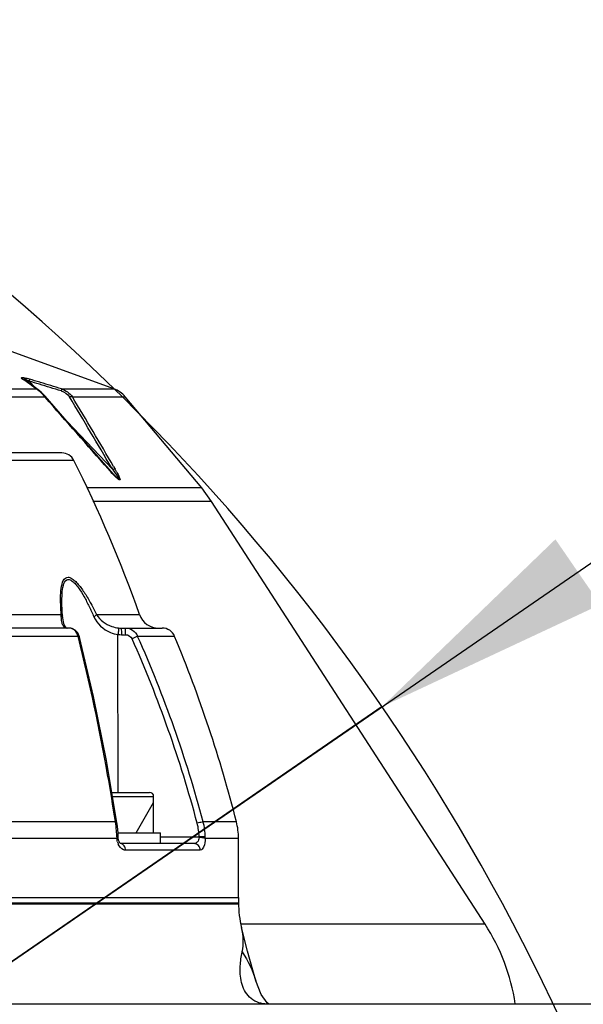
# Model space of a CAD drawing. Header units: millimetres. Extents: x -741 to 6994, y 0 to 4947.
# Tile 50 of 97: x 3818 to 3902, y 888 to 1034. Entities that reach past the tile are written whole.
import ezdxf

# ---------------------------------------------------------------- set-up
doc = ezdxf.new("R2010")
doc.units = ezdxf.units.MM
doc.header["$LTSCALE"] = 384.676471
doc.layers.get('0').update_dxf_attribs({"linetype": 'CONTINUOUS'})
for name, color, linetype in [('304102000092DXF_CONTINUOUS_LINE', 7, 'CONTINUOUS'), ('304102000126DXF_CONTINUOUS_LINE', 7, 'CONTINUOUS'), ('304102000128DXF_CONTINUOUS_LINE', 7, 'CONTINUOUS'), ('304106000107DXF_CONTINUOUS_LINE', 7, 'CONTINUOUS'), ('501023000046DXF_CONTINUOUS_LINE', 7, 'CONTINUOUS'), ('504021000002DXF_CONTINUOUS_LINE', 7, 'CONTINUOUS'), ('运动范围_DXF_CONTINUOUS_LINE', 7, 'CONTINUOUS'), ('运动范围_DXF_DIMENSION', 7, 'CONTINUOUS')]:
    doc.layers.add(name, color=color, linetype=linetype)
doc.styles.get("Standard").update_dxf_attribs({"font": 'txt', "width": 0.7})
doc.dimstyles.new('DIMSTYLE_1', dxfattribs={"dimtxt": 58.823529, "dimasz": 35.294118, "dimexe": 1, "dimexo": 0, "dimgap": 5, "dimtad": 0, "dimtih": 1, "dimtoh": 1, "dimdec": 1, "dimdsep": 46, "dimtxsty": 'Standard', "dimblk": '_FILLED', "dimblk1": '_FILLED', "dimblk2": '_FILLED', "dimcen": 0.09, "dimclrt": 5, "dimazin": 2, "dimtp": 0.5, "dimtm": 0.5, "dimtfac": 1, "dimtdec": 65535, "dimtofl": 0, "dimtmove": 0, "dimatfit": 3, "dimldrblk": '_FILLED', "dimfxl": 0, "dimtolj": 1, "dimarcsym": 0})
doc.dimstyles.new('DIMSTYLE_5', dxfattribs={"dimtxt": 58.823529, "dimasz": 35.294118, "dimexe": 1, "dimexo": 0, "dimtad": 1, "dimdsep": 46, "dimtxsty": 'Standard', "dimblk": '_FILLED', "dimblk1": '_FILLED', "dimblk2": '_FILLED', "dimcen": 0.09, "dimclrt": 5, "dimazin": 2, "dimtp": 0.01, "dimtm": 0.01, "dimtfac": 1, "dimtofl": 0, "dimtmove": 0, "dimatfit": 3, "dimldrblk": '_FILLED', "dimfxl": 0, "dimtolj": 1, "dimarcsym": 0})

# ---------------------------------------------------------------- blocks, each defined once
blk = doc.blocks.new('*D1')
at = {"layer": '运动范围_DXF_DIMENSION', "color": 2, "linetype": 'Continuous', "transparency": 16777216}
for p, q in [((3611.49, 753.33), (3115.91, 867.75)), ((4120.1, 753.33), (3592.52, 753.33))]:
    blk.add_line(p, q, dxfattribs=at)
for start, end in [(96.1517, 167), (0, 70.5145)]:
    blk.add_arc((3611.49, 753.33), 502.73, start, end, dxfattribs=at)
for points in [[(3125.1, 902.04), (3121.64, 866.42), (3136.46, 898.99)], [(4107.1, 788.4), (4114.22, 753.33), (4118.86, 788.81)]]:
    blk.add_solid(points, dxfattribs=at)
blk = doc.blocks.new('_FILLED')
at = {"color": 0, "linetype": 'ByBlock'}
blk.add_solid([(0, 0), (-1, 0.1667), (-1, -0.1667)], dxfattribs=at)
blk = doc.blocks.new('*D17')
at = {"layer": '运动范围_DXF_DIMENSION', "color": 2, "linetype": 'Continuous', "transparency": 16777216}
for p, q in [((3611.54, 753.33), (5581.83, 1192.94)), ((5239.51, 1116.56), (3611.54, 753.33)), ((5239.51, 1116.56), (5239.51, 1116.56))]:
    blk.add_line(p, q, dxfattribs=at)
at = {"layer": '运动范围_DXF_DIMENSION', "color": 2, "linetype": 'Continuous', "transparency": 16777216, "xscale": 35.2941176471, "yscale": 35.2941176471, "zscale": 35.2941176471, "rotation": 192.5778008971}
blk.add_blockref('_FILLED', (5239.51, 1116.56), dxfattribs=at)
blk = doc.blocks.new('*D19')
at = {"layer": '运动范围_DXF_DIMENSION', "color": 2, "linetype": 'Continuous', "transparency": 16777216}
for p, q in [((3611.54, 753.33), (4205.59, 1162.09)), ((3871.86, 932.46), (3611.54, 753.33)), ((3871.86, 932.46), (3871.86, 932.46))]:
    blk.add_line(p, q, dxfattribs=at)
at = {"layer": '运动范围_DXF_DIMENSION', "color": 2, "linetype": 'Continuous', "transparency": 16777216, "xscale": 35.2941176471, "yscale": 35.2941176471, "zscale": 35.2941176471, "rotation": 214.530875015}
blk.add_blockref('_FILLED', (3871.86, 932.46), dxfattribs=at)

msp = doc.modelspace()

# ---------------------------------------------------------------- linework, layer by layer
at = {"layer": '304102000092DXF_CONTINUOUS_LINE', "color": 7, "linetype": 'Continuous'}
for p, q in [((3832.028, 979.651), (3812.293, 986.834)), ((3818.768, 980.979), (3818.742, 980.999)), ((3845.072, 964.939), (3833.724, 978.463)), ((3846.545, 962.945), (3845.072, 964.939)), ((3887.162, 900.141), (3846.545, 962.945))]:
    msp.add_line(p, q, dxfattribs=at)
at = {"layer": '304102000092DXF_CONTINUOUS_LINE', "color": 9, "linetype": 'Continuous'}
for p, q in [((3818.703, 980.946), (3818.482, 981.104)), ((3818.729, 980.927), (3818.703, 980.946)), ((3820.351, 979.845), (3819.445, 980.803)), ((3821.038, 980.634), (3821.131, 980.605)), ((3764.265, 979.651), (3820.5, 979.651)), ((3764.622, 978.463), (3821.775, 978.464)), ((3821.815, 978.418), (3821.775, 978.464)), ((3824.23, 979.651), (3832.028, 979.651)), ((3825.863, 978.463), (3833.724, 978.463)), ((3831.811, 967.718), (3825.114, 974.805)), ((3831.983, 968.134), (3832.223, 967.723)), ((3831.674, 967.954), (3831.811, 967.718)), ((3845.072, 964.939), (3827.986, 964.939)), ((3846.545, 962.945), (3828.91, 962.945)), ((3887.162, 900.141), (3850.936, 900.141))]:
    msp.add_line(p, q, dxfattribs=at)
at = {"layer": '304102000092DXF_CONTINUOUS_LINE', "color": 7, "linetype": 'Continuous'}
for points in [[(3820.799, 979.522), (3820.193, 979.958), (3819.313, 980.59), (3818.768, 980.979)], [(3821.817, 978.558), (3821.248, 979.146), (3820.796, 979.523)], [(3831.307, 967.739), (3828.226, 971.257), (3824.759, 975.209), (3821.817, 978.558)], [(3831.988, 966.985), (3831.619, 967.387), (3831.307, 967.739)]]:
    msp.add_lwpolyline(points, dxfattribs=at)
at = {"layer": '304102000092DXF_CONTINUOUS_LINE', "color": 9, "linetype": 'Continuous'}
for centre, radius, start, end in [((3814.707, 965.337), 16.475, 73.13449, 74.19964), ((3582.487, 651.347), 405.504, 54.1789, 54.3671), ((3651.761, 426.197), 579.401, 73.017309, 73.177404), ((3653.091, 429.99), 575.686, 73.038234, 73.199559), ((3632.331, 362.677), 645.826, 72.718679, 73.014688), ((3633.437, 365.67), 642.942, 72.737497, 73.02652), ((3818.092, 975.992), 4.383, 50.25696, 52.6743), ((-816.979, -3107.054), 6181.384, 41.2389998, 41.3709703), ((3065.232, 519.973), 887.761, 30.305998, 31.094503), ((3061.525, 518.655), 891.984, 30.258971, 31.030143), ((3859.516, 992.532), 37.637, 221.23608, 221.62482), ((3813.131, 956.573), 22.108, 29.13602, 30.28476)]:
    msp.add_arc(centre, radius, start, end, dxfattribs=at)
at = {"layer": '304102000092DXF_CONTINUOUS_LINE', "color": 7, "linetype": 'Continuous'}
for centre, radius, start, end in [((3830.66, 975.892), 4, 40, 70), ((3861.972, 883.849), 30, 8.62213, 32.89324)]:
    msp.add_arc(centre, radius, start, end, dxfattribs=at)
at = {"layer": '304102000092DXF_CONTINUOUS_LINE', "color": 9, "linetype": 'Continuous'}
for points, knots in [([(3818.482, 981.104), (3818.422, 981.147), (3818.282, 981.191), (3818.342, 981.38), (3818.517, 981.329), (3818.785, 981.312), (3819.026, 981.237), (3819.193, 981.19)], [0, 0, 0, 0, 0.1883206, 0.2693275, 0.3870994, 0.5602206, 1, 1, 1, 1]), ([(3818.772, 980.97), (3818.729, 981.014), (3818.574, 981.163), (3818.944, 981.079), (3819.137, 980.973), (3819.349, 980.857), (3819.445, 980.803)], [0, 0, 0, 0, 0.1767092, 0.3481882, 0.6833532, 1, 1, 1, 1]), ([(3818.482, 981.104), (3818.534, 981.093), (3818.637, 981.07), (3818.735, 981.022), (3818.775, 980.988)], [0, 0, 0, 0, 0.5079004, 1, 1, 1, 1]), ([(3819.487, 981.104), (3819.492, 981.076), (3819.485, 980.966), (3819.454, 980.863), (3819.433, 980.787)], [0, 0, 0, 0, 0.2695872, 1, 1, 1, 1]), ([(3820.5, 979.651), (3820.555, 979.64), (3820.662, 979.617), (3820.763, 979.567), (3820.803, 979.531)], [0, 0, 0, 0, 0.5090422, 1, 1, 1, 1]), ([(3820.75, 979.477), (3820.708, 979.509), (3820.626, 979.569), (3820.541, 979.625), (3820.5, 979.651)], [0, 0, 0, 0, 0.5204424, 1, 1, 1, 1]), ([(3821.776, 978.463), (3821.802, 978.475), (3821.829, 978.514), (3821.881, 978.482), (3821.877, 978.473)], [0, 0, 0, 0, 0.7380143, 1, 1, 1, 1]), ([(3824.23, 979.651), (3824.235, 979.623), (3824.224, 979.513), (3824.193, 979.41), (3824.171, 979.333)], [0, 0, 0, 0, 0.2623761, 1, 1, 1, 1]), ([(3825.863, 978.463), (3825.773, 978.492), (3825.621, 978.51), (3825.49, 978.449), (3825.449, 978.427)], [0, 0, 0, 0, 0.671866, 1, 1, 1, 1]), ([(3831.213, 967.723), (3831.235, 967.733), (3831.257, 967.766), (3831.304, 967.741), (3831.3, 967.733)], [0, 0, 0, 0, 0.7431926, 1, 1, 1, 1]), ([(3831.811, 967.718), (3831.951, 967.533), (3832.151, 967.26), (3832.437, 966.876), (3832.576, 966.638), (3832.935, 966.219), (3832.448, 966.465), (3832.27, 966.699), (3832.078, 966.894), (3831.99, 966.986)], [0, 0, 0, 0, 0.2512872, 0.3754396, 0.4939596, 0.6173896, 0.7197246, 0.862463, 1, 1, 1, 1]), ([(3832.442, 967.338), (3832.538, 967.166), (3832.677, 966.916), (3832.833, 966.564), (3832.925, 966.373), (3832.963, 966.064), (3832.628, 966.244), (3832.44, 966.423), (3832.259, 966.596), (3832.177, 966.679)], [0, 0, 0, 0, 0.2635071, 0.3879039, 0.5008098, 0.5838065, 0.6819435, 0.8433104, 1, 1, 1, 1])]:
    msp.add_open_spline(points, degree=3, knots=knots, dxfattribs=at)
for points in [[(3820.5, 979.651), (3820.271, 979.817), (3820.041, 979.983), (3819.811, 980.149)], [(3821.775, 978.464), (3821.506, 978.786), (3821.217, 979.094), (3820.895, 979.362)], [(3824.182, 979.349), (3824.672, 979.197), (3825.171, 978.898), (3825.436, 978.459)], [(3824.23, 979.651), (3824.869, 979.439), (3825.501, 979.03), (3825.863, 978.463)], [(3832.177, 966.679), (3831.902, 966.954), (3831.64, 967.241), (3831.382, 967.531)], [(3832.223, 967.723), (3832.094, 967.759), (3831.941, 967.751), (3831.822, 967.689)]]:
    msp.add_open_spline(points, degree=3, dxfattribs=at)
at = {"layer": '304102000126DXF_CONTINUOUS_LINE', "color": 7, "linetype": 'Continuous'}
for p, q in [((3647.647, 903.334), (3850.535, 903.334)), ((3851.897, 896.162), (3850.996, 899.643)), ((3853.099, 891.768), (3851.897, 896.162)), ((3853.099, 891.768), (3853.104, 891.751)), ((3680.531, 888.334), (3976.035, 888.334)), ((3854.992, 888.334), (3854.812, 888.482))]:
    msp.add_line(p, q, dxfattribs=at)
msp.add_lwpolyline([(3854.812, 888.482), (3853.913, 889.732), (3853.104, 891.751)], dxfattribs=at)
msp.add_arc((3865.535, 903.334), 15, 180, 194.31212, dxfattribs=at)
at = {"layer": '304102000126DXF_CONTINUOUS_LINE', "color": 9, "linetype": 'Continuous'}
for points in [[(3851.074, 896.028), (3851.324, 897.205), (3851.294, 898.471), (3850.998, 899.637)], [(3851.074, 896.028), (3851.971, 894.737), (3852.668, 893.28), (3853.099, 891.768)]]:
    msp.add_open_spline(points, degree=3, dxfattribs=at)
msp.add_open_spline([(3854.464, 888.334), (3853.633, 888.334), (3851.928, 889.116), (3850.843, 891.475), (3850.711, 893.839), (3850.928, 895.343), (3851.074, 896.028)], degree=3, knots=[0, 0, 0, 0, 0.2616105, 0.523549, 0.7794967, 1, 1, 1, 1], dxfattribs=at)
at = {"layer": '304102000128DXF_CONTINUOUS_LINE', "color": 7, "linetype": 'Continuous'}
for p, q in [((3824.304, 970.134), (3696.766, 970.134)), ((3824.314, 947.811), (3824.314, 947.824)), ((3824.419, 945.883), (3824.419, 945.882)), ((3825.427, 944.134), (3739.863, 944.134)), ((3825.082, 944.135), (3825.041, 944.141)), ((3833.109, 944.134), (3839.206, 944.134)), ((3832.676, 912.975), (3832.669, 913.123)), ((3850.535, 904.134), (3850.535, 912.899)), ((3843.928, 912.134), (3833.002, 912.134)), ((3833.002, 912.125), (3833.009, 912.122)), ((3647.646, 904.134), (3850.528, 904.134))]:
    msp.add_line(p, q, dxfattribs=at)
at = {"layer": '304102000128DXF_CONTINUOUS_LINE', "color": 9, "linetype": 'Continuous'}
for p, q in [((3826.093, 969.03), (3694.977, 969.03)), ((3709.976, 946.133), (3824.22, 946.132)), ((3829.464, 946.132), (3835.839, 946.133)), ((3824.941, 944.154), (3825.041, 944.141)), ((3832.653, 919.733), (3832.638, 943.178)), ((3833.144, 943.151), (3833.731, 943.151)), ((3826.723, 942.902), (3760.397, 942.902)), ((3826.768, 942.724), (3826.723, 942.902)), ((3841.052, 942.902), (3835.558, 942.902)), ((3832.265, 915.363), (3760.381, 915.363)), ((3850.227, 915.363), (3845.286, 915.363)), ((3832.479, 912.899), (3760.381, 912.899)), ((3838.937, 913.116), (3844.688, 913.116)), ((3850.535, 912.899), (3845.596, 912.899)), ((3844.865, 911.134), (3833.757, 911.134))]:
    msp.add_line(p, q, dxfattribs=at)
at = {"layer": '304102000128DXF_CONTINUOUS_LINE', "color": 7, "linetype": 'Continuous'}
for points in [[(3824.419, 945.883), (3824.359, 946.713), (3824.314, 947.824)], [(3824.82, 944.303), (3824.665, 944.596), (3824.532, 945.056), (3824.442, 945.644), (3824.419, 945.882)], [(3825.047, 944.14), (3824.95, 944.176), (3824.82, 944.303)], [(3826.934, 942.76), (3826.909, 942.853), (3826.659, 943.411), (3826.279, 943.833), (3825.826, 944.072), (3825.427, 944.134)], [(3832.478, 915.27), (3830.909, 924.475), (3828.999, 933.946), (3826.934, 942.761)], [(3832.669, 913.123), (3832.647, 913.664), (3832.557, 914.694), (3832.478, 915.27)], [(3832.846, 912.332), (3832.733, 912.631), (3832.676, 912.975)], [(3833.009, 912.122), (3832.965, 912.16), (3832.846, 912.332)]]:
    msp.add_lwpolyline(points, dxfattribs=at)
at = {"layer": '304102000128DXF_CONTINUOUS_LINE', "color": 9, "linetype": 'Continuous'}
msp.add_lwpolyline([(3844.688, 913.116), (3844.688, 913.066), (3844.685, 913.016)], dxfattribs=at)
at = {"layer": '304102000128DXF_CONTINUOUS_LINE', "color": 7, "linetype": 'Continuous'}
for centre, radius, start, end in [((3824.305, 968.134), 2, 26.6251, 90.00012), ((3647.301, 879.4), 200, 19.49128, 26.62504), ((3838.667, 947.134), 3, 199.49128, 270), ((3833.109, 948.076), 3.942, 264.20914, 269.99914), ((3839.206, 942.134), 2, 22.58656, 90), ((3656.392, 866.086), 200, 14.26355, 22.58656), ((3840.535, 912.899), 10, 0, 14.26355)]:
    msp.add_arc(centre, radius, start, end, dxfattribs=at)
at = {"layer": '304102000128DXF_CONTINUOUS_LINE', "color": 9, "linetype": 'Continuous'}
for centre, radius, start, end in [((3849.627, 948.573), 25.516, 181.6745, 182.24036), ((3825.116, 944.904), 0.771, 256.8156, 263.31445), ((3825.113, 944.882), 0.748, 263.33266, 267.2144), ((3825.113, 944.874), 0.74, 267.21772, 269.99904), ((3833.144, 947.924), 4.773, 263.91721, 269.99841), ((3913.731, 765.796), 193.591, 113.81623, 114.08353), ((3667.436, 868.069), 183.121, 14.89296, 23.99458), ((3667.614, 868.085), 183.854, 14.9007, 24.01231), ((3816.379, 912.822), 16.088, 8.64942, 9.08636), ((3836.113, 912.945), 9.487, 1.06319, 14.76445), ((3816.131, 912.785), 16.339, 6.56976, 8.64547), ((3815.698, 912.737), 16.774, 2.67208, 6.56502), ((3836.237, 912.962), 8.453, 1.04875, 14.89099), ((3815.5, 912.725), 16.973, 1.33536, 2.6794), ((3837.339, 913.235), 4.872, 181.3352, 182.6497), ((3837.292, 913.232), 4.825, 182.64839, 183.96298), ((3841.652, 913.048), 3.946, 357.8256, 1.05257), ((3835.054, 913.035), 2.573, 195.03821, 200.78241), ((3834.877, 912.97), 2.385, 200.81864, 203.2718), ((3832.943, 911.48), 0.654, 84.92176, 89.98923)]:
    msp.add_arc(centre, radius, start, end, dxfattribs=at)
for points, knots in [([(3824.122, 947.827), (3824.107, 948.334), (3824.108, 949.3), (3824.252, 950.547), (3824.599, 951.52), (3825.262, 951.734), (3825.767, 951.531), (3826.262, 951.147), (3826.957, 950.405), (3827.761, 949.264), (3828.648, 947.749), (3829.197, 946.68), (3829.464, 946.132)], [0, 0, 0, 0, 0.1330488, 0.2502842, 0.3387473, 0.3753608, 0.4192446, 0.4749238, 0.5397949, 0.6849469, 0.8401906, 1, 1, 1, 1]), ([(3824.314, 947.824), (3824.306, 948.297), (3824.318, 949.204), (3824.452, 950.341), (3824.797, 951.286), (3825.459, 951.364), (3825.904, 951.079), (3826.344, 950.652), (3826.941, 949.887), (3827.623, 948.775), (3828.37, 947.332), (3828.829, 946.328), (3829.053, 945.816)], [0, 0, 0, 0, 0.1324148, 0.2496454, 0.3360887, 0.3726235, 0.4195646, 0.4784667, 0.5451719, 0.690588, 0.8435847, 1, 1, 1, 1]), ([(3829.464, 946.133), (3829.444, 946.108), (3829.321, 945.985), (3829.174, 945.89), (3829.053, 945.816)], [0, 0, 0, 0, 0.1803801, 1, 1, 1, 1]), ([(3829.464, 946.132), (3829.919, 945.294), (3831.119, 944.475), (3832.375, 944.188), (3832.711, 944.154)], [0, 0, 0, 0, 0.7384173, 1, 1, 1, 1]), ([(3824.396, 944.676), (3824.37, 944.739), (3824.273, 945.043), (3824.245, 945.363), (3824.233, 945.612)], [0, 0, 0, 0, 0.2155917, 1, 1, 1, 1]), ([(3829.053, 945.816), (3829.504, 944.782), (3830.775, 943.625), (3832.249, 943.224), (3832.638, 943.178)], [0, 0, 0, 0, 0.7423369, 1, 1, 1, 1]), ([(3826.723, 942.902), (3826.625, 943.234), (3826.333, 943.825), (3825.707, 944.133), (3825.427, 944.134)], [0, 0, 0, 0, 0.5522934, 1, 1, 1, 1]), ([(3832.711, 944.154), (3832.726, 944.129), (3832.701, 944.02), (3832.707, 943.705), (3832.662, 943.403), (3832.639, 943.178)], [0, 0, 0, 0, 0.0887037, 0.3072092, 1, 1, 1, 1]), ([(3833.109, 944.134), (3833.134, 944.134), (3833.105, 943.981), (3833.148, 943.83), (3833.137, 943.501), (3833.144, 943.277), (3833.144, 943.151)], [0, 0, 0, 0, 0.0768441, 0.2928644, 0.6166059, 1, 1, 1, 1]), ([(3833.696, 944.134), (3833.721, 944.134), (3833.692, 943.981), (3833.735, 943.83), (3833.724, 943.501), (3833.731, 943.277), (3833.731, 943.151)], [0, 0, 0, 0, 0.0768437, 0.2928641, 0.6166058, 1, 1, 1, 1]), ([(3833.696, 944.134), (3834.084, 944.134), (3834.879, 943.902), (3835.408, 943.262), (3835.558, 942.902)], [0, 0, 0, 0, 0.4986507, 1, 1, 1, 1]), ([(3832.265, 915.363), (3831.903, 917.693), (3830.376, 926.871), (3828.45, 935.984), (3826.768, 942.724)], [0, 0, 0, 0, 0.2534151, 1, 1, 1, 1]), ([(3832.265, 915.363), (3832.295, 915.359), (3832.366, 915.347), (3832.471, 915.319), (3832.478, 915.27)], [0, 0, 0, 0, 0.3742133, 1, 1, 1, 1]), ([(3845.286, 915.363), (3845.242, 915.352), (3844.948, 915.277), (3844.654, 915.2), (3844.405, 915.134)], [0, 0, 0, 0, 0.1511149, 1, 1, 1, 1]), ([(3832.468, 913.121), (3832.518, 913.122), (3832.56, 913.099), (3832.669, 913.14), (3832.669, 913.123)], [0, 0, 0, 0, 0.742449, 1, 1, 1, 1]), ([(3832.479, 912.899), (3832.529, 912.909), (3832.582, 912.925), (3832.678, 912.954), (3832.676, 912.975)], [0, 0, 0, 0, 0.7144778, 1, 1, 1, 1]), ([(3844.685, 913.016), (3844.665, 912.777), (3844.523, 912.343), (3844.104, 912.134), (3843.928, 912.134)], [0, 0, 0, 0, 0.5771159, 1, 1, 1, 1]), ([(3845.596, 912.899), (3845.551, 912.916), (3845.25, 912.984), (3844.944, 913.005), (3844.685, 913.016)], [0, 0, 0, 0, 0.1562863, 1, 1, 1, 1]), ([(3845.598, 913.121), (3845.551, 913.122), (3845.248, 913.125), (3844.945, 913.121), (3844.688, 913.116)], [0, 0, 0, 0, 0.1529453, 1, 1, 1, 1]), ([(3845.596, 912.899), (3845.578, 912.463), (3845.537, 911.852), (3845.092, 911.134), (3844.865, 911.134)], [0, 0, 0, 0, 0.6575071, 1, 1, 1, 1]), ([(3833.757, 911.134), (3833.654, 911.134), (3833.169, 911.23), (3832.836, 911.68), (3832.686, 912.028)], [0, 0, 0, 0, 0.2142979, 1, 1, 1, 1]), ([(3833.757, 911.134), (3833.757, 911.372), (3833.633, 911.837), (3833.208, 912.113), (3833.001, 912.131)], [0, 0, 0, 0, 0.5342966, 1, 1, 1, 1]), ([(3844.865, 911.134), (3844.865, 911.387), (3844.68, 911.904), (3844.169, 912.134), (3843.928, 912.134)], [0, 0, 0, 0, 0.5114938, 1, 1, 1, 1])]:
    msp.add_open_spline(points, degree=3, knots=knots, dxfattribs=at)
for points in [[(3824.22, 946.132), (3824.18, 946.613), (3824.149, 947.094), (3824.13, 947.575)], [(3824.22, 946.133), (3824.313, 946.081), (3824.41, 945.989), (3824.419, 945.883)], [(3824.233, 945.612), (3824.224, 945.785), (3824.221, 945.959), (3824.22, 946.132)], [(3824.617, 944.331), (3824.519, 944.426), (3824.447, 944.549), (3824.396, 944.676)], [(3824.941, 944.154), (3824.821, 944.182), (3824.705, 944.246), (3824.617, 944.331)], [(3833.731, 943.151), (3834.123, 943.151), (3834.573, 942.893), (3834.732, 942.535)], [(3826.723, 942.902), (3826.806, 942.883), (3826.914, 942.843), (3826.934, 942.761)], [(3832.569, 912.368), (3832.522, 912.541), (3832.492, 912.72), (3832.479, 912.899)]]:
    msp.add_open_spline(points, degree=3, dxfattribs=at)
at = {"layer": '304106000107DXF_CONTINUOUS_LINE', "color": 7, "linetype": 'Continuous'}
for p, q in [((3686.203, 904.134), (3850.528, 904.134)), ((3850.535, 904.134), (3850.535, 903.334)), ((3850.535, 903.134), (3647.647, 903.134))]:
    msp.add_line(p, q, dxfattribs=at)
at = {"layer": '501023000046DXF_CONTINUOUS_LINE', "color": 7, "linetype": 'Continuous'}
for p, q in [((3831.717, 919.734), (3837.337, 919.734)), ((3837.937, 913.734), (3837.937, 919.134))]:
    msp.add_line(p, q, dxfattribs=at)
at = {"layer": '501023000046DXF_CONTINUOUS_LINE', "color": 9, "linetype": 'Continuous'}
msp.add_line((3831.82, 919.134), (3837.937, 919.134), dxfattribs=at)
at = {"layer": '501023000046DXF_CONTINUOUS_LINE', "color": 2, "linetype": 'Continuous'}
msp.add_line((3835.337, 913.734), (3837.937, 918.237), dxfattribs=at)
at = {"layer": '501023000046DXF_CONTINUOUS_LINE', "color": 7, "linetype": 'Continuous'}
msp.add_arc((3837.337, 919.134), 0.6, 0, 90, dxfattribs=at)
at = {"layer": '504021000002DXF_CONTINUOUS_LINE', "color": 7, "linetype": 'Continuous'}
for p in [(3832.641, 913.734), (3838.937, 912.134)]:
    msp.add_line(p, (3838.937, 913.734), dxfattribs=at)
at = {"layer": '运动范围_DXF_CONTINUOUS_LINE', "color": 2, "linetype": 'Continuous'}
msp.add_arc((3611.535, 753.334), 316, 18.80077, 56.71882, dxfattribs=at)

# ---------------------------------------------------------------- dimensions: what is measured, and where the dimension line sits
at = {"layer": '运动范围_DXF_DIMENSION', "color": 2, "linetype": 'Continuous'}
dim = msp.add_angular_dim_2l(base=(3668.396, 1252.834), line1=((4125.127, 753.334), (4120.1, 753.334)), line2=((3616.384, 752.203), (3611.485, 753.334)), dimstyle='DIMSTYLE_1', dxfattribs=at)
dim.commit()
dim.dimension.update_dxf_attribs({"geometry": '*D1', "text_midpoint": (3587.024, 1223.422), "dimtype": 162})
for mpoint, picture, middle in [((5239.506, 1116.562), '*D17', (5377.688, 1162.46)), ((3871.862, 932.459), '*D19', (4061.564, 1080.839))]:
    dim = msp.add_radius_dim(center=(3611.535, 753.334), mpoint=mpoint, text='R<>', dimstyle='DIMSTYLE_5', override={"dimpost": '<>'}, dxfattribs=at)
    dim.commit()
    dim.dimension.update_dxf_attribs({"geometry": picture, "text_midpoint": middle, "dimtype": 164})

doc.saveas('drawing.dxf')
